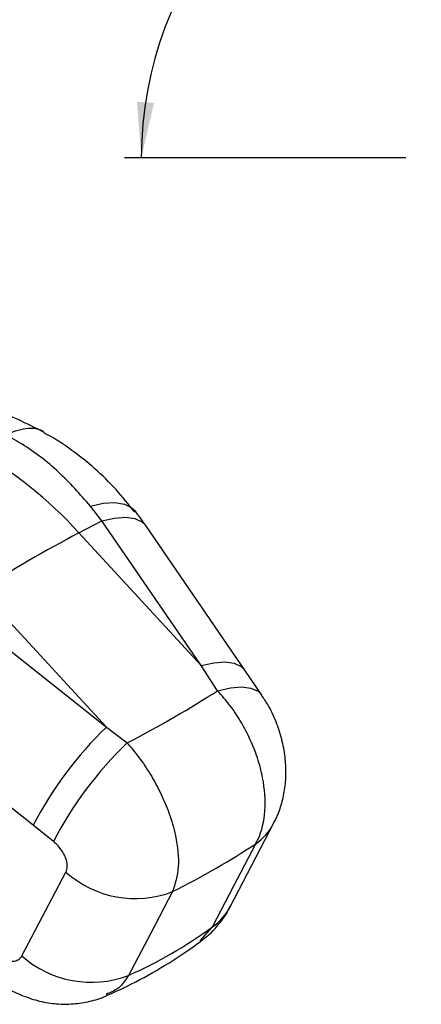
# Model space of a CAD drawing. Header units: millimetres. Extents: x 32 to 392, y 19 to 284.
# Tile 3 of 19: x 160 to 184, y 19 to 78. Entities that reach past the tile are written whole.
import ezdxf

# ---------------------------------------------------------------- set-up
doc = ezdxf.new("R2010")
doc.units = ezdxf.units.MM
doc.layers.add('FORMATO', color=179, linetype='Continuous')
doc.styles.add('SLDTEXTSTYLE0', font='TXT', dxfattribs={"width": 0.75})
doc.dimstyles.new('SLDDIMSTYLE2', dxfattribs={"dimtxt": 3.5, "dimasz": 3.302, "dimexe": 0, "dimexo": 0.0625, "dimgap": 0.875, "dimtad": 1, "dimdec": 4, "dimlfac": 2.5, "dimzin": 12, "dimdsep": 46, "dimtxsty": 'SLDTEXTSTYLE0', "dimsah": 1, "dimcen": 0.09, "dimadec": 0, "dimazin": 3, "dimtfac": 1, "dimtdec": 0, "dimtofl": 0, "dimtmove": 0, "dimatfit": 3, "dimfxl": 0, "dimfrac": 2, "dimtolj": 1, "dimtzin": 12, "dimarcsym": 0})

# ---------------------------------------------------------------- blocks, each defined once
blk = doc.blocks.new('_D_6')
at = {"layer": 'FORMATO'}
blk.add_line((183.005, 69.572), (166.335, 69.572), dxfattribs=at)
blk.add_arc((189.301, 69.572), 21.966, 98.7749, 180, dxfattribs=at)
for points in [[(185.95, 91.281), (182.618, 91.03), (182.848, 90.041)], [(167.335, 69.572), (168.087, 72.827), (167.074, 72.903)]]:
    blk.add_solid(points, dxfattribs=at)
at = {"layer": 'FORMATO', "insert": (168.924, 86.842), "char_height": 3.5, "attachment_point": 1, "rotation": 42.14673, "style": 'SLDTEXTSTYLE0'}
blk.add_mtext('81°', dxfattribs=at)

msp = doc.modelspace()

# ---------------------------------------------------------------- linework, layer by layer
at = {"color": 7, "linetype": 'Continuous', "lineweight": 25}
for p, q in [((164.999431, 48.068177), (164.315742, 48.950235)), ((163.634294, 47.353457), (164.999431, 48.068177)), ((170.875888, 39.49743), (164.999431, 48.068177)), ((163.634294, 47.353457), (170.875888, 39.49743)), ((173.472233, 39.221326), (167.596537, 47.791029)), ((165.26604, 35.851545), (157.779348, 43.973469)), ((156.242719, 43.009438), (165.26604, 35.851545)), ((171.857019, 38.005613), (170.875888, 39.49743)), ((174.485652, 37.740932), (173.472013, 39.220851)), ((160.919202, 30.033981), (151.896512, 37.192183)), ((165.26604, 35.851545), (166.494927, 34.913165)), ((162.121612, 29.079097), (160.919202, 30.033981)), ((172.603012, 25.204948), (175.179084, 30.141494)), ((160.254801, 22.30003), (162.867796, 27.262837))]:
    msp.add_line(p, q, dxfattribs=at)
at = {"color": 8, "linetype": 'Continuous', "lineweight": 25}
msp.add_line((170.820361, 23.185047), (171.546633, 24.012372), dxfattribs=at)
at = {"color": 8, "linetype": 'Continuous', "lineweight": 25, "flags": 128}
for points in [[(164.315742, 48.950235), (165.07955, 49.118474), (165.759489, 49.157347), (166.331983, 49.065498), (166.777159, 48.846125), (167.005388, 48.619497)], [(164.999431, 48.068177), (165.748335, 48.236391), (166.407744, 48.28471), (166.955117, 48.211476), (167.371735, 48.019198), (167.595887, 47.791697)], [(170.875888, 39.49743), (171.624932, 39.665898), (172.284421, 39.714355), (172.831766, 39.641153), (173.248245, 39.448791), (173.471606, 39.222022)], [(171.857019, 38.005613), (172.613189, 38.180107), (173.279594, 38.233604), (173.833172, 38.164252), (174.254774, 37.974446), (174.487681, 37.739237)]]:
    msp.add_lwpolyline(points, dxfattribs=at)
at = {"color": 7, "linetype": 'Continuous', "lineweight": 25, "flags": 128}
for points in [[(171.546633, 24.012372), (172.821249, 26.457921), (174.117759, 28.945436)], [(169.190786, 26.104233), (167.872998, 23.603317), (166.576297, 21.142432)]]:
    msp.add_lwpolyline(points, dxfattribs=at)
at = {"color": 7, "linetype": 'Continuous', "lineweight": 25}
for centre, radius, start, end in [((145.575462, 31.130167), 24.275843, 41.93518323, 60.81514731), ((204.196488, -29.671013), 87.052057, 117.77193627, 122.2226872), ((180.709023, 19.779928), 22.288621, 133.85724999, 152.60916422), ((181.97914, 18.749751), 22.383405, 133.7705437, 152.51777547), ((166.979055, 31.86683), 6.172461, 228.23586732, 290.99720233), ((164.364789, 26.904907), 6.172268, 228.25015208, 290.99567914)]:
    msp.add_arc(centre, radius, start, end, dxfattribs=at)
at = {"color": 8, "linetype": 'Continuous', "lineweight": 25}
for centre, radius, start, end in [((172.224607, 31.694049), 3.337498, 304.55776858, 332.19970251), ((169.649202, 26.757114), 3.336744, 304.65597268, 332.2906598)]:
    msp.add_arc(centre, radius, start, end, dxfattribs=at)
at = {"color": 7, "linetype": 'Continuous', "lineweight": 25}
for centre, major_axis, ratio, start_param, end_param in [((128.940522, 37.917612), (52.412236, 12.325539), 0.286935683, 5.441486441, 5.601147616), ((128.940522, 37.917612), (54.416131, 4.474023), 0.39599012, 5.511848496, 5.658552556), ((148.677248, 75.391063), (-13.777013, 55.656699), 0.661656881, 3.256233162, 3.404349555)]:
    msp.add_ellipse(centre, major_axis=major_axis, ratio=ratio, start_param=start_param, end_param=end_param, dxfattribs=at)
for points, knots in [([(161.545791, 53.324587), (161.049885, 53.578547), (160.435971, 53.892941), (159.778966, 54.176043), (159.652675, 54.230461)], [0, 0, 0, 0, 0.8077766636, 1, 1, 1, 1]), ([(164.315742, 48.950235), (163.700513, 49.64712), (162.453374, 51.059784), (160.694227, 52.390113), (159.598126, 53.004121), (159.256995, 53.195214)], [0, 0, 0, 0, 0.4014108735, 0.813705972, 1, 1, 1, 1]), ([(159.257896, 53.195647), (159.673348, 53.338663), (160.50425, 53.624694), (161.319568, 53.565918), (161.591072, 53.303452), (161.596899, 53.297819)], [0, 0, 0, 0, 0.49457621, 0.989152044, 1, 1, 1, 1]), ([(166.949372, 48.58067), (166.585995, 49.03649), (165.851419, 49.957945), (164.598416, 51.1837), (163.235914, 52.25884), (162.220265, 52.951809), (161.643011, 53.229892), (161.575751, 53.262294)], [0, 0, 0, 0, 0.238977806, 0.483100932, 0.726500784, 0.968132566, 1, 1, 1, 1]), ([(167.593609, 47.787481), (167.485739, 47.948794), (167.295973, 48.232579), (167.090632, 48.492526), (167.002014, 48.60471)], [0, 0, 0, 0, 0.5684343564, 1, 1, 1, 1]), ([(174.117759, 28.945436), (174.164369, 29.033307), (174.455048, 29.581317), (174.748428, 30.830001), (174.630528, 32.55265), (174.25114, 33.998525), (173.815618, 35.109124), (173.269965, 36.154404), (172.617922, 37.143184), (172.110654, 37.718136), (171.857019, 38.005613)], [0, 0, 0, 0, 0.039807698, 0.248262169, 0.452890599, 0.569112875, 0.676204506, 0.783296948, 0.891648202, 1, 1, 1, 1]), ([(175.164427, 30.145286), (175.209891, 30.223091), (175.411355, 30.567865), (175.640322, 31.237932), (175.85205, 32.146864), (175.928345, 33.101466), (175.875712, 34.107607), (175.684446, 35.141132), (175.336327, 36.189966), (174.936087, 37.07019), (174.591057, 37.553728), (174.4677, 37.726605)], [0, 0, 0, 0, 0.033870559, 0.150089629, 0.264372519, 0.385830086, 0.509369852, 0.642121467, 0.776908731, 0.920239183, 1, 1, 1, 1]), ([(166.494927, 34.913165), (166.510922, 34.895211), (166.783863, 34.588827), (167.295169, 33.948056), (167.963353, 32.934781), (168.531868, 31.866663), (169.028861, 30.682158), (169.453074, 29.201827), (169.632519, 27.495647), (169.338373, 26.569116), (169.190786, 26.104233)], [0, 0, 0, 0, 0.00692246, 0.11812567, 0.229328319, 0.339385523, 0.449441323, 0.588399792, 0.793481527, 1, 1, 1, 1]), ([(162.867791, 27.262834), (162.868075, 27.263377), (162.916381, 27.355818), (162.971828, 27.575984), (162.92384, 27.931001), (162.776223, 28.311268), (162.526419, 28.712658), (162.258874, 28.954845), (162.121612, 29.079097)], [0, 0, 0, 0, 0.001201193, 0.20463581, 0.408046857, 0.546677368, 0.767425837, 1, 1, 1, 1]), ([(170.834294, 23.167616), (170.998342, 23.285614), (171.415084, 23.585372), (171.964158, 24.202666), (172.389271, 24.775603), (172.556292, 25.136825), (172.593233, 25.21672)], [0, 0, 0, 0, 0.221212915, 0.561963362, 0.903114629, 1, 1, 1, 1]), ([(165.278788, 19.94901), (165.604517, 20.093029), (166.608674, 20.537012), (168.243238, 21.419126), (169.763551, 22.370888), (170.611365, 22.987056), (170.843862, 23.156028)], [0, 0, 0, 0, 0.167763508, 0.517180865, 0.867596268, 1, 1, 1, 1]), ([(158.886277, 22.261446), (158.889921, 22.259069), (159.027764, 22.169191), (159.310974, 22.029534), (159.651227, 21.971196), (159.941188, 22.011201), (160.137611, 22.117288), (160.22386, 22.251782), (160.254801, 22.30003)], [0, 0, 0, 0, 0.006657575, 0.251811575, 0.497180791, 0.631987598, 0.86798008, 1, 1, 1, 1]), ([(159.074128, 20.613319), (159.168909, 20.545583), (159.554923, 20.269715), (160.303828, 19.92424), (161.292826, 19.595448), (162.300321, 19.435505), (163.306344, 19.427014), (164.283285, 19.59536), (164.951243, 19.772248), (165.260238, 19.939431), (165.279026, 19.949596)], [0, 0, 0, 0, 0.053364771, 0.217339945, 0.377026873, 0.533005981, 0.686443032, 0.838295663, 0.990167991, 1, 1, 1, 1])]:
    msp.add_open_spline(points, degree=3, knots=knots, dxfattribs=at)
at = {"color": 8, "linetype": 'Continuous', "lineweight": 25}
msp.add_open_spline([(166.576297, 21.142432), (166.425723, 20.906744), (166.085033, 20.373474), (165.546282, 20.141777), (165.245641, 20.012482)], degree=3, knots=[0, 0, 0, 0, 0.441967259, 1, 1, 1, 1], dxfattribs=at)

# ---------------------------------------------------------------- dimensions: what is measured, and where the dimension line sits
at = {"layer": 'FORMATO'}
dim = msp.add_angular_dim_2l(base=(172.625652, 83.870644), line1=((184.005183, 69.571957), (185.705183, 69.571957)), line2=((187.033607, 84.259839), (180.412808, 127.151855)), dimstyle='SLDDIMSTYLE2', dxfattribs=at)
dim.commit()
dim.dimension.update_dxf_attribs({"geometry": '_D_6', "text_midpoint": (174.560813, 85.858329), "dimtype": 162})

doc.saveas('drawing.dxf')
